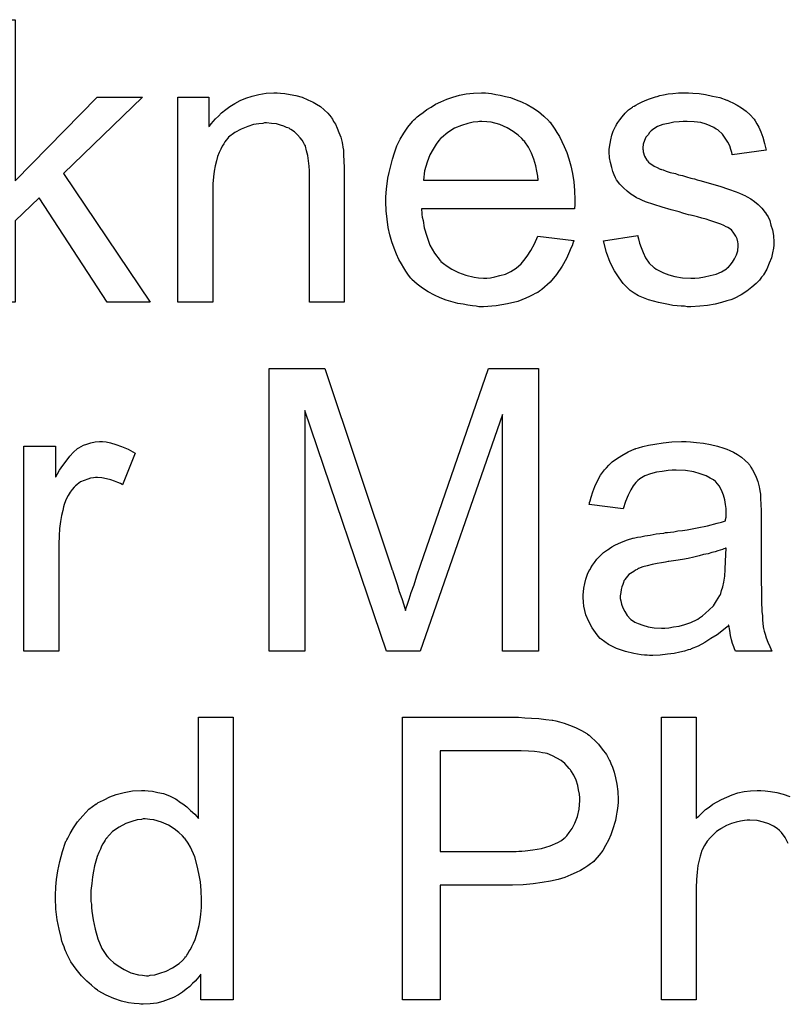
# Model space of a CAD drawing. Extents: x -1.7 to 9, y -2.8 to 5.2.
# Tile 176 of 227: x 4.367 to 4.584, y 2.299 to 2.578. Entities that reach past the tile are written whole.
import ezdxf

# ---------------------------------------------------------------- set-up
doc = ezdxf.new("R2010")
doc.units = 0
doc.layers.add('qfn32-50-23-b_document', color=1, linetype='CONTINUOUS')

msp = doc.modelspace()

# ---------------------------------------------------------------- linework, layer by layer
at = {"layer": 'qfn32-50-23-b_document', "color": 1}
for points in [[(4.365479, 2.531878), (4.388734, 2.555596), (4.401577, 2.555596), (4.379247, 2.53396), (4.403775, 2.497515), (4.391627, 2.497515), (4.372305, 2.527134), (4.365479, 2.520539), (4.365479, 2.497515), (4.355644, 2.497515), (4.355644, 2.577579), (4.365479, 2.577579), (4.365479, 2.531878)], [(4.440684, 2.556753), (4.441956, 2.556638), (4.443461, 2.556406), (4.44508, 2.556059), (4.446816, 2.555596), (4.448436, 2.554902), (4.448667, 2.554786), (4.44913, 2.554555), (4.44994, 2.554208), (4.450865, 2.553629), (4.452022, 2.552935), (4.453064, 2.55201), (4.454105, 2.551084), (4.45503, 2.549927), (4.455146, 2.549811), (4.455378, 2.549349), (4.455725, 2.54877), (4.456303, 2.54796), (4.456766, 2.546803), (4.457229, 2.545646), (4.457807, 2.544258), (4.458154, 2.542754), (4.458154, 2.542638), (4.45827, 2.542175), (4.458386, 2.541481), (4.458502, 2.540555), (4.458502, 2.539167), (4.458617, 2.537547), (4.458733, 2.53558), (4.458733, 2.533151), (4.458733, 2.497515), (4.448898, 2.497515), (4.448898, 2.532688), (4.448898, 2.532803), (4.448898, 2.532919), (4.448898, 2.533729), (4.448898, 2.53477), (4.448783, 2.536043), (4.448667, 2.537547), (4.448436, 2.539051), (4.448088, 2.54044), (4.447741, 2.541712), (4.447741, 2.541828), (4.44751, 2.542175), (4.447163, 2.542754), (4.446816, 2.543448), (4.446237, 2.544142), (4.445543, 2.544952), (4.444618, 2.545762), (4.443576, 2.546456), (4.443461, 2.546572), (4.443113, 2.546803), (4.442419, 2.547035), (4.441609, 2.547382), (4.440684, 2.547729), (4.439527, 2.548076), (4.438138, 2.548191), (4.43675, 2.548307), (4.436171, 2.548307), (4.435709, 2.548191), (4.434552, 2.548076), (4.433047, 2.547844), (4.431428, 2.547266), (4.429577, 2.546572), (4.427725, 2.545646), (4.42599, 2.544258), (4.425758, 2.544026), (4.425296, 2.543448), (4.424949, 2.542985), (4.424601, 2.542407), (4.424139, 2.541712), (4.423792, 2.540902), (4.423329, 2.539977), (4.422866, 2.53882), (4.422519, 2.537547), (4.422172, 2.536159), (4.42194, 2.534655), (4.421709, 2.533035), (4.421477, 2.531068), (4.421477, 2.529101), (4.421477, 2.497515), (4.411643, 2.497515), (4.411643, 2.555596), (4.420436, 2.555596), (4.420436, 2.547266), (4.420552, 2.547382), (4.420783, 2.547729), (4.42113, 2.548191), (4.421593, 2.54877), (4.422287, 2.549464), (4.423097, 2.550274), (4.424023, 2.5512), (4.42518, 2.552125), (4.426337, 2.552935), (4.427725, 2.553861), (4.429229, 2.554671), (4.430849, 2.555365), (4.4327, 2.555943), (4.434552, 2.556406), (4.436634, 2.556753), (4.438833, 2.556869), (4.439758, 2.556869), (4.440684, 2.556753)], [(4.499575, 2.556753), (4.500501, 2.556638), (4.501658, 2.556406), (4.50293, 2.556175), (4.504434, 2.555828), (4.505823, 2.555481), (4.507443, 2.554902), (4.508947, 2.554324), (4.510566, 2.553514), (4.512186, 2.552588), (4.513806, 2.551547), (4.51531, 2.550274), (4.516699, 2.548886), (4.516814, 2.54877), (4.517046, 2.548539), (4.517393, 2.548076), (4.517856, 2.547382), (4.518434, 2.546572), (4.519013, 2.545646), (4.519707, 2.544489), (4.520401, 2.543101), (4.521095, 2.541597), (4.521789, 2.539977), (4.522368, 2.538126), (4.522946, 2.536159), (4.523409, 2.53396), (4.523756, 2.531646), (4.523988, 2.529217), (4.524103, 2.526556), (4.524103, 2.52644), (4.524103, 2.525977), (4.524103, 2.525167), (4.523988, 2.52401), (4.4806, 2.52401), (4.4806, 2.523894), (4.4806, 2.523547), (4.480716, 2.523085), (4.480716, 2.52239), (4.480832, 2.521581), (4.481063, 2.520655), (4.48141, 2.518572), (4.482104, 2.516258), (4.48303, 2.513713), (4.484303, 2.511399), (4.485922, 2.509316), (4.486038, 2.509316), (4.486154, 2.509085), (4.486848, 2.508506), (4.487889, 2.507697), (4.489278, 2.506887), (4.491129, 2.505961), (4.493212, 2.505151), (4.495525, 2.504573), (4.496798, 2.504457), (4.498187, 2.504341), (4.499112, 2.504341), (4.500154, 2.504457), (4.501426, 2.504688), (4.502815, 2.505035), (4.504434, 2.505498), (4.505939, 2.506192), (4.507443, 2.507118), (4.507558, 2.507234), (4.508137, 2.507697), (4.508831, 2.508391), (4.509641, 2.509316), (4.510566, 2.510589), (4.511608, 2.512209), (4.512649, 2.51406), (4.513575, 2.516258), (4.523756, 2.514986), (4.523756, 2.51487), (4.523641, 2.514639), (4.523525, 2.514176), (4.523293, 2.513481), (4.522946, 2.512787), (4.522599, 2.511862), (4.521674, 2.509895), (4.520517, 2.507697), (4.518897, 2.505383), (4.517046, 2.503184), (4.514732, 2.501102), (4.514616, 2.501102), (4.514385, 2.50087), (4.514038, 2.500639), (4.513575, 2.500292), (4.512881, 2.499945), (4.512186, 2.499597), (4.511261, 2.499135), (4.510219, 2.498672), (4.509062, 2.498209), (4.507905, 2.497746), (4.505013, 2.497052), (4.501773, 2.496474), (4.498187, 2.496242), (4.496914, 2.496242), (4.496104, 2.496358), (4.495063, 2.496474), (4.49379, 2.496705), (4.492402, 2.496936), (4.490898, 2.497168), (4.487658, 2.498093), (4.485922, 2.498788), (4.484303, 2.499482), (4.482567, 2.500407), (4.480947, 2.501449), (4.479443, 2.502606), (4.477939, 2.503994), (4.477823, 2.50411), (4.477592, 2.504341), (4.477245, 2.504804), (4.476782, 2.505498), (4.476204, 2.506308), (4.475625, 2.507234), (4.474931, 2.508391), (4.474237, 2.509663), (4.473542, 2.511168), (4.472848, 2.512787), (4.47227, 2.514639), (4.471691, 2.516605), (4.471229, 2.518688), (4.470881, 2.521002), (4.47065, 2.523432), (4.470534, 2.525977), (4.470534, 2.526093), (4.470534, 2.526671), (4.470534, 2.527365), (4.47065, 2.528407), (4.470766, 2.52968), (4.470881, 2.531068), (4.471113, 2.532688), (4.47146, 2.534307), (4.472386, 2.53801), (4.472964, 2.539861), (4.473658, 2.541828), (4.474584, 2.543679), (4.475625, 2.545415), (4.476782, 2.54715), (4.478055, 2.54877), (4.478171, 2.548886), (4.478402, 2.549117), (4.478865, 2.549464), (4.479443, 2.550043), (4.480137, 2.550621), (4.481063, 2.551315), (4.482104, 2.552125), (4.483377, 2.55282), (4.48465, 2.553629), (4.486154, 2.554324), (4.487774, 2.555018), (4.489509, 2.555596), (4.49136, 2.556175), (4.493327, 2.556522), (4.49541, 2.556753), (4.497608, 2.556869), (4.498765, 2.556869), (4.499575, 2.556753)], [(4.557541, 2.556753), (4.559276, 2.556638), (4.561127, 2.556406), (4.563094, 2.555943), (4.565177, 2.555481), (4.567144, 2.554786), (4.56726, 2.554786), (4.567375, 2.554671), (4.567954, 2.554439), (4.568879, 2.553977), (4.570036, 2.553398), (4.571309, 2.552588), (4.572582, 2.551662), (4.573739, 2.550621), (4.57478, 2.549464), (4.574896, 2.549349), (4.575127, 2.548886), (4.57559, 2.548076), (4.576168, 2.54715), (4.576747, 2.545762), (4.577325, 2.544258), (4.577788, 2.542522), (4.578251, 2.540555), (4.568648, 2.539283), (4.568648, 2.539514), (4.568532, 2.539977), (4.568301, 2.540787), (4.567954, 2.541828), (4.567375, 2.542869), (4.566681, 2.544026), (4.565871, 2.545183), (4.564714, 2.546225), (4.564598, 2.54634), (4.564136, 2.546572), (4.563441, 2.547035), (4.5624, 2.547497), (4.561243, 2.54796), (4.559739, 2.548423), (4.557888, 2.548654), (4.555921, 2.54877), (4.554764, 2.54877), (4.553607, 2.548654), (4.552103, 2.548539), (4.550599, 2.548191), (4.548979, 2.547844), (4.547475, 2.547266), (4.546202, 2.546456), (4.546086, 2.54634), (4.545739, 2.546109), (4.545276, 2.545646), (4.544814, 2.544952), (4.544235, 2.544258), (4.543772, 2.543332), (4.543425, 2.542291), (4.54331, 2.541249), (4.54331, 2.541134), (4.54331, 2.540902), (4.543425, 2.540555), (4.543425, 2.540093), (4.543772, 2.538936), (4.544467, 2.537778), (4.544582, 2.537663), (4.544698, 2.537547), (4.544929, 2.5372), (4.545392, 2.536853), (4.545855, 2.536506), (4.546549, 2.536043), (4.547359, 2.535696), (4.548285, 2.535233), (4.5484, 2.535233), (4.548632, 2.535117), (4.549095, 2.535002), (4.549904, 2.534655), (4.551061, 2.534307), (4.552566, 2.53396), (4.553491, 2.533613), (4.554533, 2.533382), (4.55569, 2.533035), (4.556962, 2.532688), (4.557078, 2.532688), (4.557425, 2.532572), (4.558003, 2.532456), (4.558698, 2.532225), (4.559508, 2.531994), (4.560549, 2.531762), (4.562747, 2.531068), (4.565177, 2.530374), (4.567607, 2.529564), (4.569805, 2.528754), (4.57073, 2.528407), (4.57154, 2.52806), (4.571772, 2.527944), (4.572235, 2.527713), (4.572929, 2.527365), (4.57397, 2.526787), (4.575011, 2.526093), (4.576053, 2.525167), (4.577094, 2.524126), (4.57802, 2.522969), (4.578135, 2.522853), (4.578367, 2.52239), (4.578829, 2.521696), (4.579292, 2.520655), (4.579639, 2.519382), (4.580102, 2.517994), (4.580334, 2.516374), (4.580449, 2.514523), (4.580449, 2.514291), (4.580449, 2.513713), (4.580334, 2.512787), (4.580102, 2.511515), (4.579755, 2.510126), (4.579177, 2.508622), (4.578482, 2.506887), (4.577557, 2.505267), (4.577441, 2.505035), (4.576978, 2.504573), (4.5764, 2.503763), (4.575474, 2.502837), (4.574202, 2.501796), (4.572813, 2.500639), (4.571193, 2.499597), (4.569226, 2.498556), (4.569111, 2.498556), (4.568995, 2.498441), (4.568301, 2.498209), (4.567144, 2.497862), (4.56564, 2.497399), (4.563788, 2.496936), (4.561706, 2.496589), (4.559508, 2.496358), (4.556962, 2.496242), (4.555921, 2.496242), (4.555111, 2.496358), (4.554185, 2.496358), (4.553028, 2.496474), (4.551871, 2.496589), (4.550599, 2.496821), (4.547822, 2.497399), (4.544929, 2.498209), (4.542153, 2.499366), (4.54088, 2.50006), (4.539723, 2.50087), (4.539607, 2.500986), (4.539492, 2.501102), (4.538797, 2.501796), (4.537756, 2.502837), (4.536599, 2.504457), (4.535326, 2.506424), (4.534054, 2.508738), (4.533012, 2.51163), (4.532202, 2.51487), (4.541921, 2.516374), (4.541921, 2.516258), (4.541921, 2.516143), (4.542153, 2.515448), (4.542384, 2.514291), (4.542847, 2.513019), (4.543425, 2.51163), (4.544119, 2.510126), (4.545161, 2.508622), (4.546434, 2.507349), (4.546665, 2.507234), (4.547128, 2.506887), (4.548053, 2.506424), (4.54921, 2.505845), (4.550714, 2.505267), (4.55245, 2.504804), (4.554533, 2.504457), (4.556962, 2.504341), (4.558119, 2.504341), (4.559276, 2.504457), (4.56078, 2.504688), (4.5624, 2.505035), (4.564136, 2.505498), (4.56564, 2.506077), (4.567028, 2.507002), (4.567144, 2.507118), (4.567607, 2.507465), (4.568069, 2.508044), (4.568764, 2.508854), (4.569342, 2.509779), (4.569921, 2.510936), (4.570268, 2.512093), (4.570383, 2.513481), (4.570383, 2.513597), (4.570383, 2.51406), (4.570268, 2.514639), (4.570036, 2.515448), (4.569689, 2.516258), (4.569111, 2.517068), (4.568417, 2.517994), (4.567375, 2.518688), (4.56726, 2.518804), (4.566912, 2.518919), (4.566334, 2.519267), (4.565408, 2.519614), (4.56402, 2.520076), (4.56321, 2.520423), (4.562284, 2.520655), (4.561243, 2.521002), (4.560086, 2.521349), (4.558813, 2.521696), (4.557309, 2.522043), (4.557194, 2.522043), (4.556846, 2.522159), (4.556268, 2.522275), (4.555574, 2.522506), (4.554648, 2.522738), (4.553607, 2.523085), (4.551409, 2.523663), (4.548863, 2.524473), (4.546434, 2.525167), (4.544119, 2.525977), (4.543078, 2.52644), (4.542268, 2.526787), (4.542037, 2.526903), (4.541574, 2.527134), (4.54088, 2.527597), (4.539954, 2.528175), (4.538913, 2.528985), (4.537872, 2.529911), (4.53683, 2.530952), (4.535905, 2.532225), (4.535789, 2.532341), (4.535558, 2.532803), (4.535211, 2.533613), (4.534864, 2.534539), (4.534516, 2.535696), (4.534169, 2.537084), (4.533938, 2.538473), (4.533822, 2.540093), (4.533822, 2.540324), (4.533822, 2.540787), (4.533938, 2.541481), (4.534054, 2.542522), (4.534285, 2.543564), (4.534516, 2.544836), (4.534979, 2.545993), (4.535558, 2.547266), (4.535673, 2.547382), (4.535905, 2.547844), (4.536252, 2.548423), (4.53683, 2.549233), (4.537525, 2.550043), (4.538334, 2.551084), (4.53926, 2.55201), (4.540417, 2.55282), (4.540533, 2.552935), (4.54088, 2.553051), (4.541343, 2.553398), (4.542037, 2.553745), (4.542962, 2.554208), (4.544004, 2.554671), (4.545276, 2.555133), (4.546665, 2.555596), (4.546896, 2.555712), (4.547359, 2.555828), (4.548169, 2.556059), (4.54921, 2.556291), (4.550483, 2.556522), (4.551871, 2.556638), (4.553491, 2.556869), (4.556268, 2.556869), (4.557541, 2.556753)], [(4.497724, 2.54877), (4.49703, 2.54877), (4.496567, 2.548654), (4.495294, 2.548539), (4.49379, 2.548191), (4.491939, 2.547613), (4.489972, 2.546803), (4.488121, 2.545646), (4.48627, 2.544142), (4.486038, 2.543911), (4.485575, 2.543332), (4.484765, 2.542291), (4.483956, 2.540902), (4.48303, 2.539283), (4.48222, 2.5372), (4.481526, 2.53477), (4.481179, 2.532109), (4.51369, 2.532109), (4.51369, 2.532225), (4.51369, 2.532456), (4.513575, 2.532803), (4.513575, 2.533266), (4.513343, 2.534655), (4.512996, 2.536159), (4.512418, 2.53801), (4.511839, 2.539745), (4.510914, 2.541481), (4.509872, 2.542985), (4.509872, 2.543101), (4.509641, 2.543216), (4.509062, 2.543911), (4.508021, 2.544836), (4.506633, 2.545878), (4.504897, 2.546919), (4.502815, 2.547844), (4.500385, 2.548539), (4.499112, 2.548654), (4.497724, 2.54877)], [(4.513806, 2.398661), (4.503624, 2.398661), (4.503624, 2.465651), (4.480253, 2.398661), (4.470766, 2.398661), (4.447626, 2.466808), (4.447626, 2.398661), (4.437444, 2.398661), (4.437444, 2.478725), (4.453295, 2.478725), (4.47227, 2.421916), (4.47227, 2.421801), (4.472386, 2.421569), (4.472501, 2.421222), (4.472733, 2.420644), (4.473195, 2.419255), (4.473774, 2.41752), (4.474352, 2.415553), (4.475047, 2.413586), (4.475625, 2.411735), (4.476088, 2.410115), (4.476204, 2.410347), (4.476319, 2.410925), (4.476666, 2.411966), (4.477129, 2.413355), (4.477708, 2.415206), (4.478518, 2.417404), (4.479328, 2.41995), (4.480369, 2.422958), (4.499575, 2.478725), (4.513806, 2.478725), (4.513806, 2.398661)], [(4.39128, 2.457899), (4.392552, 2.457668), (4.394057, 2.457205), (4.395676, 2.456626), (4.397528, 2.455817), (4.399494, 2.454775), (4.395908, 2.445751), (4.395792, 2.445866), (4.395329, 2.446098), (4.394635, 2.446445), (4.393709, 2.446792), (4.392668, 2.447139), (4.391395, 2.447486), (4.390123, 2.447718), (4.38885, 2.447833), (4.388272, 2.447833), (4.387693, 2.447718), (4.386883, 2.447602), (4.386073, 2.44737), (4.385032, 2.447023), (4.383991, 2.446561), (4.383065, 2.445866), (4.382949, 2.445751), (4.382602, 2.445519), (4.382255, 2.445057), (4.381677, 2.444478), (4.381098, 2.443668), (4.38052, 2.442742), (4.379941, 2.441701), (4.379478, 2.440428), (4.379363, 2.440197), (4.379247, 2.439503), (4.379016, 2.438462), (4.378668, 2.437073), (4.378321, 2.435338), (4.37809, 2.433371), (4.377974, 2.431288), (4.377859, 2.428974), (4.377859, 2.398661), (4.368024, 2.398661), (4.368024, 2.456742), (4.376933, 2.456742), (4.376933, 2.447949), (4.377049, 2.448065), (4.377511, 2.448875), (4.37809, 2.449916), (4.379016, 2.451189), (4.379941, 2.452461), (4.380983, 2.45385), (4.382024, 2.455007), (4.383065, 2.455932), (4.383181, 2.456048), (4.383528, 2.456279), (4.384222, 2.456626), (4.384916, 2.456974), (4.385842, 2.457321), (4.386999, 2.457668), (4.388156, 2.457899), (4.389429, 2.458015), (4.390239, 2.458015), (4.39128, 2.457899)], [(4.556846, 2.457899), (4.558582, 2.457784), (4.560549, 2.457552), (4.562516, 2.457205), (4.564483, 2.456742), (4.566334, 2.456164), (4.566565, 2.456048), (4.567144, 2.455817), (4.567954, 2.45547), (4.568995, 2.455007), (4.570152, 2.454312), (4.571309, 2.453618), (4.57235, 2.452693), (4.573276, 2.451767), (4.573392, 2.451651), (4.573623, 2.451304), (4.57397, 2.450726), (4.574433, 2.450032), (4.575011, 2.44899), (4.575474, 2.447949), (4.575937, 2.446676), (4.576284, 2.445172), (4.576284, 2.445057), (4.5764, 2.444709), (4.576516, 2.444015), (4.576631, 2.44309), (4.576631, 2.441817), (4.576747, 2.440313), (4.576863, 2.438346), (4.576863, 2.436148), (4.576863, 2.422958), (4.576863, 2.422842), (4.576863, 2.422379), (4.576863, 2.421685), (4.576863, 2.42076), (4.576863, 2.419718), (4.576863, 2.418445), (4.576978, 2.415669), (4.576978, 2.412776), (4.577094, 2.409884), (4.57721, 2.408611), (4.57721, 2.407454), (4.577325, 2.406413), (4.577441, 2.405603), (4.577441, 2.405487), (4.577557, 2.405024), (4.577672, 2.40433), (4.57802, 2.403405), (4.578251, 2.402363), (4.578714, 2.401206), (4.579292, 2.399934), (4.579871, 2.398661), (4.569574, 2.398661), (4.569458, 2.398776), (4.569342, 2.399239), (4.569111, 2.399818), (4.568764, 2.400743), (4.568417, 2.401785), (4.568185, 2.403057), (4.567954, 2.404446), (4.567722, 2.40595), (4.567607, 2.40595), (4.567491, 2.405718), (4.566797, 2.40514), (4.565755, 2.40433), (4.564367, 2.403289), (4.562632, 2.402247), (4.560896, 2.40109), (4.559045, 2.400049), (4.557078, 2.399239), (4.556846, 2.399124), (4.556152, 2.399008), (4.555111, 2.398661), (4.553838, 2.398314), (4.552218, 2.397967), (4.550367, 2.397735), (4.548285, 2.397504), (4.546202, 2.397388), (4.545276, 2.397388), (4.544582, 2.397504), (4.543772, 2.397504), (4.542847, 2.397619), (4.540764, 2.397967), (4.53845, 2.398545), (4.535905, 2.399355), (4.533591, 2.400512), (4.531508, 2.402016), (4.531277, 2.402247), (4.530698, 2.402826), (4.529888, 2.403867), (4.528963, 2.405256), (4.528037, 2.406991), (4.527227, 2.408958), (4.526649, 2.411388), (4.526533, 2.412545), (4.526417, 2.413933), (4.526417, 2.414165), (4.526417, 2.414627), (4.526533, 2.415437), (4.526649, 2.416479), (4.52688, 2.417751), (4.527227, 2.419024), (4.52769, 2.420412), (4.528269, 2.421685), (4.528384, 2.421801), (4.528616, 2.422264), (4.529078, 2.422958), (4.529657, 2.423768), (4.530351, 2.424693), (4.531277, 2.425619), (4.532202, 2.426544), (4.533359, 2.427354), (4.533475, 2.42747), (4.533938, 2.427702), (4.534516, 2.428164), (4.535442, 2.428627), (4.536483, 2.42909), (4.537756, 2.429668), (4.539029, 2.430131), (4.540533, 2.430594), (4.540649, 2.430594), (4.541111, 2.43071), (4.541806, 2.430941), (4.542731, 2.431057), (4.543888, 2.431288), (4.545392, 2.43152), (4.547128, 2.431867), (4.54921, 2.432098), (4.549326, 2.432098), (4.549789, 2.432214), (4.550367, 2.432214), (4.551177, 2.432329), (4.552103, 2.432445), (4.55326, 2.432677), (4.554533, 2.432792), (4.555921, 2.433024), (4.558698, 2.433602), (4.561706, 2.434181), (4.564367, 2.434875), (4.56564, 2.435222), (4.566797, 2.435569), (4.566797, 2.435685), (4.566797, 2.435916), (4.566912, 2.43661), (4.566912, 2.43742), (4.566912, 2.437883), (4.566912, 2.438115), (4.566912, 2.43823), (4.566912, 2.438346), (4.566912, 2.43904), (4.566797, 2.440197), (4.566565, 2.44147), (4.566218, 2.442858), (4.56564, 2.444247), (4.564945, 2.445519), (4.56402, 2.446561), (4.563904, 2.446676), (4.563326, 2.447139), (4.5624, 2.447602), (4.561243, 2.448296), (4.559623, 2.448875), (4.557772, 2.449453), (4.555458, 2.4498), (4.552797, 2.449916), (4.55164, 2.449916), (4.550483, 2.4498), (4.548863, 2.449569), (4.547243, 2.449337), (4.545508, 2.448875), (4.543888, 2.448296), (4.5425, 2.447486), (4.542384, 2.44737), (4.541921, 2.447023), (4.541343, 2.446445), (4.540649, 2.445519), (4.539954, 2.444362), (4.539144, 2.442858), (4.53845, 2.441007), (4.537756, 2.438924), (4.528153, 2.440197), (4.528153, 2.440313), (4.528269, 2.440428), (4.528269, 2.440776), (4.528384, 2.441238), (4.528731, 2.44228), (4.529194, 2.443784), (4.529773, 2.445288), (4.530467, 2.446908), (4.531392, 2.448528), (4.532434, 2.450032), (4.53255, 2.450147), (4.533012, 2.45061), (4.533707, 2.451304), (4.534632, 2.45223), (4.535905, 2.453155), (4.537409, 2.454081), (4.539144, 2.455122), (4.541111, 2.455932), (4.541227, 2.455932), (4.541343, 2.456048), (4.54169, 2.456164), (4.542153, 2.456279), (4.54331, 2.456626), (4.544929, 2.456974), (4.546781, 2.457321), (4.549095, 2.457668), (4.551524, 2.457899), (4.554301, 2.458015), (4.555574, 2.458015), (4.556846, 2.457899)], [(4.566912, 2.427817), (4.566797, 2.427817), (4.566681, 2.427702), (4.566334, 2.427586), (4.565871, 2.42747), (4.565293, 2.427239), (4.564598, 2.427007), (4.563788, 2.426776), (4.562863, 2.426544), (4.561822, 2.426197), (4.560549, 2.425966), (4.559276, 2.425619), (4.557772, 2.425272), (4.556152, 2.424925), (4.554533, 2.424578), (4.552681, 2.424346), (4.550714, 2.423999), (4.550483, 2.423999), (4.549789, 2.423883), (4.548632, 2.423652), (4.547359, 2.423421), (4.545971, 2.423189), (4.544582, 2.422842), (4.54331, 2.422495), (4.542153, 2.422032), (4.542037, 2.422032), (4.54169, 2.421801), (4.541227, 2.421569), (4.540764, 2.421222), (4.539376, 2.420297), (4.538219, 2.418908), (4.538219, 2.418793), (4.537987, 2.418561), (4.537872, 2.418098), (4.53764, 2.41752), (4.537409, 2.416826), (4.537177, 2.416131), (4.537062, 2.415206), (4.536946, 2.41428), (4.536946, 2.414165), (4.536946, 2.413586), (4.537062, 2.412892), (4.537293, 2.411966), (4.53764, 2.410925), (4.538219, 2.409884), (4.538913, 2.408727), (4.539839, 2.407685), (4.539954, 2.40757), (4.540417, 2.407338), (4.541111, 2.406876), (4.542037, 2.406413), (4.54331, 2.40595), (4.544814, 2.405487), (4.546549, 2.405256), (4.548632, 2.40514), (4.549557, 2.40514), (4.550714, 2.405256), (4.551987, 2.405487), (4.553607, 2.405718), (4.555227, 2.406181), (4.556962, 2.40676), (4.558698, 2.40757), (4.558929, 2.407685), (4.559392, 2.408032), (4.560202, 2.408611), (4.561127, 2.409421), (4.562169, 2.410347), (4.563326, 2.411503), (4.564251, 2.412892), (4.565177, 2.414396), (4.565293, 2.414512), (4.565408, 2.414974), (4.56564, 2.415784), (4.565987, 2.416826), (4.566334, 2.418214), (4.566565, 2.419834), (4.566681, 2.421801), (4.566797, 2.424115), (4.566912, 2.427817)], [(4.427262, 2.299807), (4.418122, 2.299807), (4.418122, 2.307096), (4.418007, 2.30698), (4.417891, 2.306749), (4.417544, 2.306286), (4.417081, 2.305707), (4.416502, 2.305129), (4.415808, 2.304435), (4.414998, 2.303625), (4.413957, 2.302815), (4.412916, 2.302005), (4.411759, 2.301195), (4.41037, 2.300501), (4.408866, 2.299922), (4.407362, 2.299344), (4.405627, 2.298881), (4.403775, 2.29865), (4.401809, 2.298534), (4.401114, 2.298534), (4.400651, 2.29865), (4.399263, 2.298765), (4.397643, 2.298997), (4.395676, 2.29946), (4.393478, 2.300154), (4.39128, 2.301079), (4.389082, 2.302352), (4.388966, 2.302352), (4.38885, 2.302584), (4.388156, 2.303046), (4.387115, 2.303972), (4.385842, 2.305129), (4.384338, 2.306633), (4.382834, 2.308484), (4.38133, 2.310567), (4.380057, 2.312997), (4.380057, 2.313112), (4.379941, 2.313344), (4.379825, 2.313691), (4.379594, 2.314153), (4.379363, 2.314848), (4.379016, 2.315658), (4.378784, 2.316468), (4.378553, 2.317509), (4.377974, 2.319823), (4.377396, 2.322484), (4.377049, 2.325492), (4.376933, 2.328732), (4.376933, 2.328847), (4.376933, 2.329079), (4.376933, 2.329542), (4.376933, 2.330236), (4.377049, 2.33093), (4.377049, 2.331856), (4.37728, 2.333938), (4.377627, 2.336368), (4.378206, 2.339029), (4.3789, 2.341806), (4.379825, 2.344467), (4.379825, 2.344583), (4.379941, 2.344814), (4.380173, 2.345161), (4.380404, 2.345624), (4.381098, 2.346897), (4.382024, 2.348516), (4.383181, 2.350252), (4.384685, 2.351987), (4.38642, 2.353839), (4.388503, 2.355343), (4.388619, 2.355343), (4.388734, 2.355458), (4.389082, 2.35569), (4.389544, 2.355921), (4.390701, 2.3565), (4.392321, 2.35731), (4.394172, 2.358004), (4.396371, 2.358582), (4.3988, 2.359045), (4.401346, 2.359161), (4.402271, 2.359161), (4.403197, 2.359045), (4.40447, 2.358929), (4.405974, 2.358582), (4.407593, 2.358235), (4.409213, 2.357657), (4.410717, 2.356847), (4.410949, 2.356731), (4.411412, 2.3565), (4.412106, 2.355921), (4.413031, 2.355343), (4.414188, 2.354533), (4.41523, 2.353492), (4.416387, 2.35245), (4.417428, 2.351177), (4.417428, 2.379871), (4.427262, 2.379871), (4.427262, 2.299807)], [(4.509872, 2.379755), (4.511839, 2.37964), (4.513922, 2.379524), (4.515889, 2.379293), (4.517624, 2.379061), (4.517856, 2.379061), (4.518666, 2.37883), (4.519707, 2.378598), (4.521095, 2.378251), (4.522599, 2.377673), (4.524219, 2.376979), (4.525955, 2.376169), (4.527459, 2.375243), (4.52769, 2.375127), (4.528153, 2.37478), (4.528847, 2.374086), (4.529773, 2.373276), (4.530814, 2.372235), (4.531855, 2.370847), (4.533012, 2.369342), (4.533938, 2.367607), (4.534054, 2.367376), (4.534285, 2.366797), (4.534748, 2.365756), (4.535211, 2.364367), (4.535558, 2.362747), (4.53602, 2.360896), (4.536252, 2.358814), (4.536368, 2.356615), (4.536368, 2.3565), (4.536368, 2.356153), (4.536368, 2.35569), (4.536252, 2.35488), (4.536136, 2.35407), (4.53602, 2.353029), (4.535789, 2.351872), (4.535558, 2.350599), (4.534748, 2.347938), (4.534285, 2.34655), (4.533591, 2.345045), (4.532781, 2.343541), (4.531971, 2.342153), (4.53093, 2.340765), (4.529773, 2.339376), (4.529657, 2.33926), (4.529426, 2.339029), (4.529078, 2.338682), (4.5285, 2.338335), (4.527806, 2.337756), (4.52688, 2.337178), (4.525723, 2.336484), (4.52445, 2.335905), (4.522946, 2.335211), (4.521211, 2.334517), (4.51936, 2.333938), (4.517161, 2.333475), (4.514847, 2.333013), (4.512302, 2.332666), (4.509409, 2.332434), (4.506401, 2.332318), (4.485922, 2.332318), (4.485922, 2.299807), (4.475278, 2.299807), (4.475278, 2.379871), (4.508137, 2.379871), (4.509872, 2.379755)], [(4.584499, 2.34412), (4.583689, 2.345855), (4.582648, 2.347244), (4.582532, 2.347359), (4.582069, 2.347822), (4.581375, 2.348401), (4.580334, 2.348979), (4.579061, 2.349673), (4.577557, 2.350136), (4.575706, 2.350599), (4.573623, 2.350715), (4.572929, 2.350715), (4.572119, 2.350599), (4.570962, 2.350483), (4.569805, 2.350136), (4.568417, 2.349789), (4.567028, 2.349211), (4.565524, 2.348401), (4.565408, 2.348285), (4.564945, 2.347938), (4.564251, 2.347475), (4.563441, 2.346781), (4.562516, 2.345855), (4.56159, 2.344814), (4.56078, 2.343541), (4.560086, 2.342153), (4.55997, 2.341921), (4.559855, 2.341459), (4.559623, 2.340533), (4.559276, 2.339376), (4.558929, 2.337872), (4.558698, 2.336021), (4.558582, 2.333938), (4.558466, 2.331508), (4.558466, 2.299807), (4.548632, 2.299807), (4.548632, 2.379871), (4.558466, 2.379871), (4.558466, 2.351177)], [(4.508831, 2.370384), (4.485922, 2.370384), (4.485922, 2.341806), (4.507443, 2.341806), (4.508252, 2.341921), (4.509062, 2.341921), (4.509988, 2.342037), (4.512186, 2.342269), (4.514616, 2.342731), (4.517046, 2.343426), (4.519244, 2.344351), (4.520285, 2.34493), (4.521095, 2.345624), (4.521327, 2.345855), (4.521789, 2.346318), (4.522484, 2.347244), (4.523293, 2.348401), (4.524103, 2.349905), (4.524798, 2.351756), (4.52526, 2.353839), (4.525492, 2.356268), (4.525492, 2.356384), (4.525492, 2.3565), (4.525492, 2.357078), (4.525376, 2.358119), (4.525145, 2.359276), (4.524913, 2.360549), (4.52445, 2.362053), (4.523756, 2.363442), (4.522946, 2.36483), (4.522831, 2.364946), (4.522484, 2.365409), (4.521905, 2.365987), (4.521211, 2.366797), (4.52017, 2.367607), (4.519013, 2.368301), (4.51774, 2.368995), (4.516236, 2.369574), (4.51612, 2.369574), (4.515657, 2.369689), (4.514963, 2.369805), (4.514038, 2.370037), (4.512649, 2.370152), (4.510914, 2.370268), (4.508831, 2.370384)], [(4.558466, 2.351177), (4.558582, 2.351293), (4.558813, 2.351525), (4.55916, 2.351872), (4.559739, 2.35245), (4.560318, 2.353029), (4.561127, 2.353723), (4.562169, 2.354417), (4.56321, 2.355227), (4.564367, 2.355921), (4.56564, 2.356615), (4.568648, 2.357888), (4.570268, 2.358467), (4.572003, 2.358814), (4.573854, 2.359045), (4.575706, 2.359161), (4.576747, 2.359161), (4.57802, 2.359045), (4.579524, 2.358814), (4.581259, 2.358582), (4.58311, 2.358119), (4.584962, 2.357425)], [(4.402387, 2.351062), (4.401809, 2.351062), (4.401346, 2.350946), (4.400073, 2.35083), (4.398569, 2.350368), (4.396833, 2.349789), (4.394982, 2.348748), (4.393131, 2.347475), (4.392205, 2.34655), (4.391395, 2.345624), (4.391395, 2.345508), (4.391164, 2.345392), (4.391048, 2.345045), (4.390701, 2.344583), (4.390354, 2.344004), (4.390007, 2.34331), (4.38966, 2.3425), (4.389197, 2.341574), (4.388734, 2.340417), (4.388387, 2.339145), (4.38804, 2.337756), (4.387693, 2.336252), (4.387462, 2.334632), (4.38723, 2.332781), (4.386999, 2.330814), (4.386999, 2.328732), (4.386999, 2.328616), (4.386999, 2.328269), (4.386999, 2.32769), (4.387115, 2.326881), (4.387115, 2.325955), (4.38723, 2.324914), (4.387577, 2.322484), (4.388156, 2.319823), (4.388966, 2.317046), (4.390123, 2.314385), (4.390817, 2.313228), (4.391627, 2.312071), (4.391743, 2.312071), (4.391858, 2.31184), (4.392437, 2.311261), (4.393478, 2.310335), (4.394751, 2.30941), (4.396371, 2.308369), (4.398337, 2.307443), (4.40042, 2.306864), (4.401577, 2.306749), (4.402734, 2.306633), (4.403313, 2.306633), (4.403775, 2.306749), (4.405048, 2.306864), (4.406552, 2.307327), (4.408288, 2.307906), (4.410139, 2.308831), (4.41199, 2.310104), (4.412916, 2.310914), (4.413726, 2.31184), (4.413726, 2.311955), (4.413957, 2.312071), (4.414188, 2.312418), (4.41442, 2.312881), (4.414767, 2.313459), (4.41523, 2.314038), (4.415577, 2.314963), (4.41604, 2.315889), (4.416502, 2.31693), (4.41685, 2.318087), (4.417312, 2.319476), (4.417659, 2.320864), (4.417891, 2.322484), (4.418122, 2.324104), (4.418354, 2.325955), (4.418354, 2.327922), (4.418354, 2.328037), (4.418354, 2.3285), (4.418354, 2.329079), (4.418238, 2.329889), (4.418238, 2.330814), (4.418122, 2.331971), (4.418007, 2.333244), (4.417775, 2.334632), (4.417197, 2.337409), (4.416387, 2.340302), (4.41523, 2.343079), (4.414535, 2.344235), (4.413726, 2.345392), (4.413726, 2.345508), (4.413494, 2.345624), (4.412916, 2.346318), (4.411874, 2.347244), (4.410602, 2.348285), (4.408982, 2.349326), (4.407015, 2.350136), (4.404817, 2.35083), (4.40366, 2.350946), (4.402387, 2.351062)]]:
    msp.add_lwpolyline(points, dxfattribs=at)

doc.saveas('drawing.dxf')
